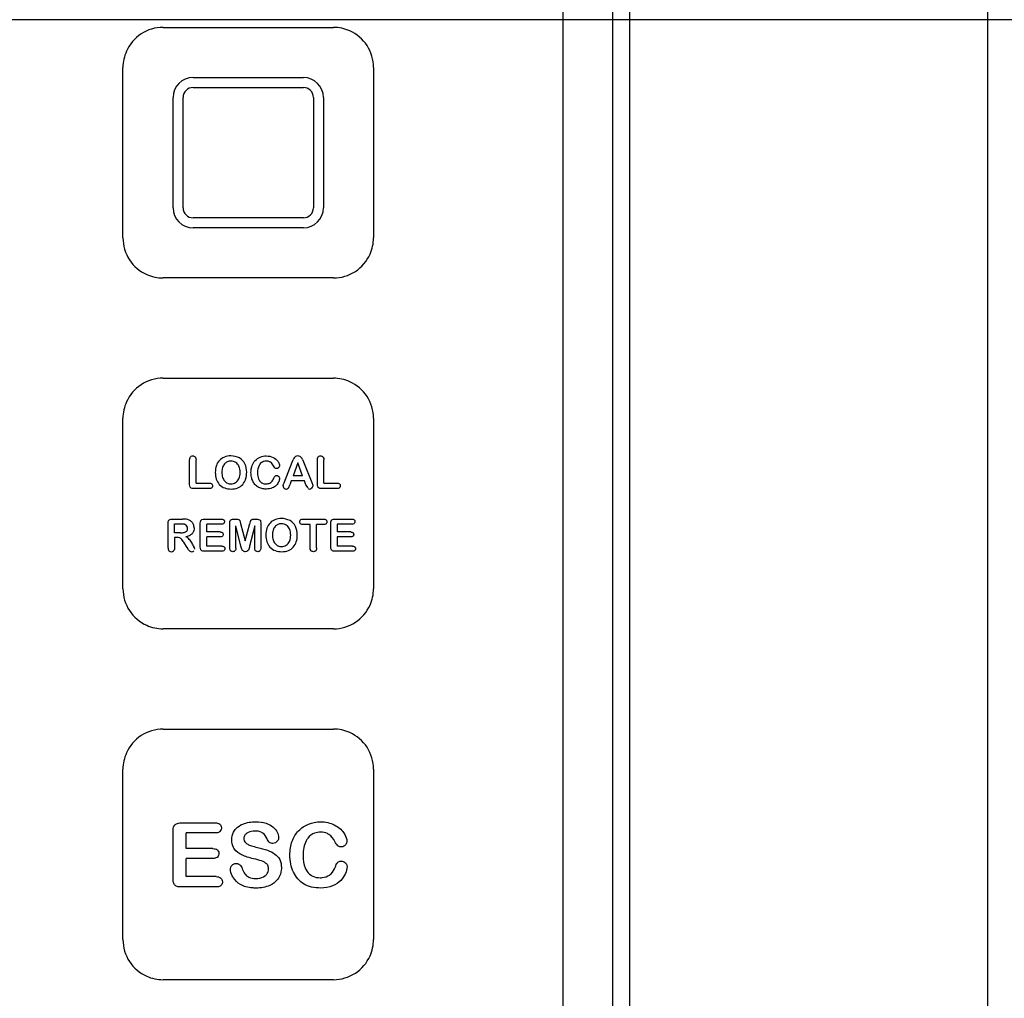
# Model space of a CAD drawing. Header units: millimetres. Extents: x 181 to 429, y 60 to 776.
# Tile 6 of 8: x 331 to 370, y 610 to 649. Entities that reach past the tile are written whole.
import ezdxf

# ---------------------------------------------------------------- set-up
doc = ezdxf.new("R2010")
doc.units = ezdxf.units.MM
doc.header["$LTSCALE"] = 54.827165
doc.layers.get('0').update_dxf_attribs({"linetype": 'CONTINUOUS'})

msp = doc.modelspace()

# ---------------------------------------------------------------- linework, layer by layer
at = {"color": 7, "linetype": 'Continuous'}
for p, q in [((369.326, 709.722), (369.326, 589.099)), ((354.382, 594.032), (354.382, 706.617)), ((355.05, 594.028), (355.05, 706.48)), ((352.379, 706.108), (352.379, 594.382)), ((425.481, 649.232), (184.677, 649.232)), ((336.429, 648.926), (343.229, 648.926)), ((334.829, 640.526), (334.829, 647.326)), ((344.83, 647.326), (344.83, 640.526)), ((337.629, 646.926), (342.029, 646.926)), ((337.629, 646.526), (342.029, 646.526)), ((336.829, 641.726), (336.829, 646.126)), ((337.229, 641.726), (337.229, 646.126)), ((342.429, 646.126), (342.429, 641.726)), ((342.829, 646.126), (342.829, 641.726)), ((342.029, 641.326), (337.629, 641.326)), ((342.029, 640.926), (337.629, 640.926)), ((343.23, 638.925), (336.429, 638.925)), ((336.429, 634.926), (343.229, 634.926)), ((334.829, 626.526), (334.829, 633.326)), ((344.83, 633.326), (344.83, 626.526)), ((337.491, 630.684), (337.491, 631.669)), ((337.75, 630.738), (337.75, 631.669)), ((341.257, 630.752), (341.584, 631.582)), ((341.584, 631.582), (341.617, 631.668)), ((341.805, 631.553), (341.616, 631.025)), ((341.998, 631.025), (341.805, 631.553)), ((341.993, 631.683), (342.032, 631.584)), ((342.032, 631.584), (342.366, 630.759)), ((342.59, 630.684), (342.59, 631.669)), ((342.849, 630.738), (342.849, 631.669)), ((341.998, 631.025), (341.616, 631.025)), ((337.75, 630.738), (338.275, 630.738)), ((341.216, 630.643), (341.257, 630.752)), ((341.548, 630.831), (341.487, 630.667)), ((342.068, 630.831), (341.548, 630.831)), ((342.129, 630.67), (342.068, 630.831)), ((342.218, 630.553), (342.129, 630.67)), ((342.849, 630.738), (343.374, 630.738)), ((338.275, 630.526), (337.65, 630.526)), ((343.374, 630.526), (342.749, 630.526)), ((336.629, 628.162), (336.629, 629.145)), ((336.788, 629.304), (337.209, 629.304)), ((336.888, 628.758), (336.888, 629.109)), ((336.888, 629.109), (337.127, 629.109)), ((337.916, 628.184), (337.916, 629.145)), ((338.074, 629.304), (338.758, 629.304)), ((338.174, 628.79), (338.174, 629.104)), ((338.758, 629.104), (338.174, 629.104)), ((339.095, 628.15), (339.095, 629.162)), ((339.257, 629.304), (339.337, 629.304)), ((339.526, 629.133), (339.712, 628.433)), ((339.712, 628.433), (339.897, 629.133)), ((340.087, 629.304), (340.167, 629.304)), ((340.328, 629.162), (340.328, 628.15)), ((342.015, 629.304), (342.838, 629.304)), ((342.298, 629.09), (342.015, 629.09)), ((342.298, 628.162), (342.298, 629.09)), ((342.556, 628.162), (342.556, 629.09)), ((342.838, 629.09), (342.556, 629.09)), ((343.124, 628.184), (343.124, 629.145)), ((343.283, 629.304), (343.967, 629.304)), ((343.383, 629.104), (343.383, 628.79)), ((343.967, 629.104), (343.383, 629.104)), ((337.12, 628.758), (336.888, 628.758)), ((338.712, 628.79), (338.174, 628.79)), ((339.333, 628.15), (339.333, 629.033)), ((339.538, 628.218), (339.333, 629.033)), ((340.09, 629.033), (339.885, 628.218)), ((340.09, 628.15), (340.09, 629.033)), ((343.92, 628.79), (343.383, 628.79)), ((336.888, 628.572), (336.888, 628.162)), ((336.979, 628.572), (336.888, 628.572)), ((337.386, 628.169), (337.274, 628.355)), ((338.174, 628.231), (338.174, 628.595)), ((338.712, 628.595), (338.174, 628.595)), ((343.383, 628.595), (343.383, 628.231)), ((343.92, 628.595), (343.383, 628.595)), ((337.444, 628.076), (337.386, 628.169)), ((338.778, 628.026), (338.074, 628.026)), ((338.778, 628.231), (338.174, 628.231)), ((343.987, 628.026), (343.283, 628.026)), ((343.987, 628.231), (343.383, 628.231)), ((343.23, 624.925), (336.429, 624.925)), ((336.429, 620.926), (343.229, 620.926)), ((334.829, 612.526), (334.829, 619.326)), ((344.83, 619.326), (344.83, 612.526)), ((336.829, 614.943), (336.829, 616.865)), ((337.147, 617.182), (338.514, 617.182)), ((337.347, 616.155), (337.347, 616.783)), ((338.514, 616.783), (337.347, 616.783)), ((338.422, 616.155), (337.347, 616.155)), ((337.347, 615.037), (337.347, 615.764)), ((338.422, 615.764), (337.347, 615.764)), ((338.554, 615.037), (337.347, 615.037)), ((338.554, 614.626), (337.147, 614.626)), ((343.23, 610.925), (336.429, 610.925))]:
    msp.add_line(p, q, dxfattribs=at)
for centre, radius, start, end in [((337.629, 646.126), 0.8, 90, 180), ((342.029, 646.126), 0.8, 0, 90), ((337.629, 646.126), 0.4, 90, 180), ((342.029, 646.126), 0.4, 0, 90), ((337.629, 641.726), 0.8, 180, 270), ((337.629, 641.726), 0.4, 180, 270), ((342.029, 641.726), 0.8, 270, 360), ((342.029, 641.726), 0.4, 270, 360), ((339.127, 631.121), 0.705, 89.6316, 110.8849), ((339.156, 631.145), 0.68, 61.6965, 92.0391), ((341.799, 631.656), 0.169, 119.0196, 145.9531), ((341.801, 631.646), 0.179, 88.2083, 118.0246), ((341.813, 631.646), 0.179, 61.9754, 91.7917), ((341.811, 631.651), 0.176, 35.1028, 60.8529), ((339.354, 631.177), 0.839, 161.8132, 180.5834), ((339.104, 631.259), 0.575, 137.4532, 161.8252), ((339.068, 631.283), 0.532, 111.1227, 136.6945), ((339.202, 631.245), 0.414, 140.996, 163.4647), ((339.12, 631.303), 0.314, 113.8345, 139.8454), ((339.135, 631.265), 0.355, 89.7041, 113.5827), ((339.142, 631.26), 0.36, 58.4282, 90.7109), ((339.145, 631.281), 0.34, 22.469, 57.0827), ((338.903, 631.18), 0.602, 358.8351, 22.5396), ((339.222, 631.286), 0.525, 25.8664, 60.7708), ((338.984, 631.184), 0.784, 359.291, 25.0019), ((342.037, 631.509), 0.449, 147.3116, 159.2642), ((341.63, 631.531), 0.393, 22.6551, 34.2183), ((339.374, 631.159), 0.859, 179.4477, 197.5624), ((339.422, 631.178), 0.644, 163.4707, 180.8627), ((339.441, 631.158), 0.663, 179.1664, 196.3814), ((338.912, 631.15), 0.593, 336.3583, 1.7043), ((338.908, 631.158), 0.859, 342.3591, 1.112), ((339.117, 631.078), 0.589, 197.5378, 221.4264), ((339.065, 631.043), 0.527, 222.3226, 250.7747), ((339.196, 631.085), 0.407, 196.2163, 219.6976), ((339.13, 631.035), 0.324, 220.3199, 245.9403), ((339.137, 631.06), 0.351, 246.6262, 270.6196), ((339.143, 631.061), 0.351, 269.6685, 300.8418), ((339.141, 631.051), 0.344, 301.9922, 336.2752), ((339.217, 631.041), 0.527, 291.5185, 317.788), ((339.175, 631.074), 0.58, 318.1409, 342.246), ((341.329, 630.622), 0.11, 170.0032, 228.7191), ((340.947, 630.844), 0.568, 327.3436, 341.85), ((342.291, 630.626), 0.115, 312.0934, 358.3729), ((339.132, 631.219), 0.715, 250.3369, 270.9099), ((339.155, 631.217), 0.713, 269.1205, 290.9957), ((341.343, 630.627), 0.123, 225.3389, 270.0106), ((341.352, 630.601), 0.0978, 265.1116, 319.1637), ((342.273, 630.612), 0.108, 236.1792, 315.4164), ((337.22, 628.09), 1.214, 83.4414, 90.4912), ((337.244, 628.937), 0.164, 33.9571, 68.0681), ((337.313, 628.896), 0.402, 66.9981, 83.509), ((337.335, 628.956), 0.338, 44.58, 66.5082), ((337.355, 628.975), 0.311, 20.4576, 44.6341), ((337.298, 628.951), 0.372, 0.1489, 20.8612), ((341.123, 628.759), 0.575, 137.4532, 161.8252), ((341.087, 628.783), 0.532, 111.1227, 136.6945), ((341.146, 628.621), 0.705, 89.6316, 110.8849), ((341.139, 628.803), 0.314, 113.8345, 139.8453), ((341.155, 628.765), 0.355, 89.7041, 113.5828), ((341.175, 628.645), 0.68, 61.6965, 92.0391), ((341.161, 628.76), 0.36, 58.4282, 90.7109), ((341.164, 628.781), 0.34, 22.4691, 57.0826), ((341.241, 628.786), 0.525, 25.8664, 60.7708), ((337.132, 629.425), 0.667, 268.9625, 282.534), ((337.24, 628.953), 0.183, 281.7971, 317.2548), ((337.249, 628.927), 0.16, 321.7629, 3.0523), ((337.241, 628.937), 0.167, 359.4543, 33.271), ((341.373, 628.677), 0.839, 161.8131, 180.5834), ((341.393, 628.66), 0.859, 179.4477, 197.5624), ((341.441, 628.678), 0.644, 163.4707, 180.8626), ((341.46, 628.658), 0.663, 179.1665, 196.3814), ((341.221, 628.745), 0.414, 140.996, 163.4648), ((340.931, 628.65), 0.593, 336.3583, 1.7044), ((340.922, 628.68), 0.602, 358.8351, 22.5396), ((341.003, 628.684), 0.784, 359.291, 25.0019), ((340.927, 628.658), 0.859, 342.3591, 1.112), ((336.988, 628.264), 0.308, 69.9998, 91.6273), ((336.989, 628.325), 0.252, 39.8339, 65.5174), ((336.411, 627.845), 1.003, 29.6764, 39.7497), ((337.106, 628.178), 0.487, 40.4484, 60.575), ((336.655, 627.774), 1.093, 31.3099, 41.2297), ((336.66, 627.76), 1.096, 23.4826, 32.091), ((341.136, 628.578), 0.589, 197.5378, 221.4263), ((341.215, 628.585), 0.407, 196.2162, 219.6976), ((341.149, 628.535), 0.324, 220.32, 245.9402), ((341.162, 628.561), 0.351, 269.6685, 300.8417), ((341.16, 628.551), 0.344, 301.9921, 336.2753), ((341.194, 628.574), 0.58, 318.141, 342.2461), ((336.807, 628.149), 0.177, 175.922, 216.3048), ((336.754, 628.125), 0.121, 221.8457, 272.7667), ((336.763, 628.127), 0.123, 268.3363, 316.6977), ((337.604, 628.183), 0.193, 213.6464, 235.4196), ((337.564, 628.131), 0.127, 237.0442, 314.3458), ((337.389, 628.061), 0.307, 8.7934, 26.1374), ((341.084, 628.543), 0.527, 222.3226, 250.7747), ((341.151, 628.719), 0.715, 250.337, 270.9099), ((341.156, 628.56), 0.351, 246.6262, 270.6195), ((341.174, 628.717), 0.713, 269.1205, 290.9957), ((341.236, 628.541), 0.527, 291.5185, 317.7881)]:
    msp.add_arc(centre, radius, start, end, dxfattribs=at)
for points, knots in [([(336.429, 648.926), (336.122, 648.926), (335.506, 648.74), (334.946, 648.081), (334.83, 647.55), (334.829, 647.326)], [0, 0, 0, 0, 0.367338, 0.73269, 1, 1, 1, 1]), ([(344.83, 647.326), (344.829, 647.633), (344.644, 648.249), (343.984, 648.809), (343.454, 648.925), (343.229, 648.926)], [0, 0, 0, 0, 0.367338, 0.73269, 1, 1, 1, 1]), ([(334.829, 640.526), (334.829, 640.218), (335.015, 639.602), (335.675, 639.042), (336.205, 638.926), (336.429, 638.925)], [0, 0, 0, 0, 0.367338, 0.73269, 1, 1, 1, 1]), ([(343.23, 638.925), (343.538, 638.926), (344.153, 639.111), (344.713, 639.771), (344.829, 640.301), (344.83, 640.526)], [0, 0, 0, 0, 0.367373, 0.732709, 1, 1, 1, 1]), ([(336.429, 634.926), (336.122, 634.926), (335.506, 634.74), (334.946, 634.081), (334.83, 633.55), (334.829, 633.326)], [0, 0, 0, 0, 0.367338, 0.73269, 1, 1, 1, 1]), ([(344.83, 633.326), (344.829, 633.633), (344.644, 634.249), (343.984, 634.809), (343.454, 634.925), (343.229, 634.926)], [0, 0, 0, 0, 0.367338, 0.73269, 1, 1, 1, 1]), ([(337.526, 631.786), (337.535, 631.797), (337.562, 631.818), (337.597, 631.826), (337.619, 631.826)], [0, 0, 0, 0, 0.396344, 1, 1, 1, 1]), ([(337.619, 631.826), (337.634, 631.826), (337.67, 631.821), (337.699, 631.802), (337.714, 631.786)], [0, 0, 0, 0, 0.406667, 1, 1, 1, 1]), ([(342.625, 631.786), (342.634, 631.797), (342.661, 631.818), (342.696, 631.826), (342.718, 631.826)], [0, 0, 0, 0, 0.396344, 1, 1, 1, 1]), ([(342.718, 631.826), (342.733, 631.826), (342.768, 631.821), (342.798, 631.802), (342.812, 631.786)], [0, 0, 0, 0, 0.406667, 1, 1, 1, 1]), ([(337.491, 631.669), (337.491, 631.688), (337.495, 631.733), (337.512, 631.77), (337.526, 631.786)], [0, 0, 0, 0, 0.427106, 1, 1, 1, 1]), ([(337.714, 631.786), (337.718, 631.781), (337.742, 631.75), (337.75, 631.706), (337.75, 631.669)], [0, 0, 0, 0, 0.187772, 1, 1, 1, 1]), ([(340.295, 631.498), (340.283, 631.482), (340.222, 631.388), (340.201, 631.262), (340.201, 631.154)], [0, 0, 0, 0, 0.186788, 1, 1, 1, 1]), ([(340.55, 631.62), (340.509, 631.62), (340.411, 631.605), (340.332, 631.545), (340.295, 631.498)], [0, 0, 0, 0, 0.405315, 1, 1, 1, 1]), ([(340.718, 631.573), (340.709, 631.579), (340.66, 631.608), (340.6, 631.62), (340.55, 631.62)], [0, 0, 0, 0, 0.194444, 1, 1, 1, 1]), ([(341.01, 631.61), (341.018, 631.598), (341.054, 631.543), (341.075, 631.483), (341.075, 631.438)], [0, 0, 0, 0, 0.216118, 1, 1, 1, 1]), ([(341.075, 631.438), (341.075, 631.433), (341.073, 631.404), (341.059, 631.377), (341.043, 631.36)], [0, 0, 0, 0, 0.201725, 1, 1, 1, 1]), ([(342.59, 631.669), (342.59, 631.688), (342.594, 631.733), (342.61, 631.77), (342.625, 631.786)], [0, 0, 0, 0, 0.427106, 1, 1, 1, 1]), ([(342.812, 631.786), (342.817, 631.781), (342.841, 631.75), (342.849, 631.706), (342.849, 631.669)], [0, 0, 0, 0, 0.187772, 1, 1, 1, 1]), ([(340.887, 631.01), (340.893, 631.018), (340.915, 631.036), (340.946, 631.042), (340.966, 631.042)], [0, 0, 0, 0, 0.380991, 1, 1, 1, 1]), ([(340.967, 631.326), (340.955, 631.326), (340.926, 631.329), (340.903, 631.34), (340.892, 631.349)], [0, 0, 0, 0, 0.425504, 1, 1, 1, 1]), ([(340.966, 631.042), (340.972, 631.042), (341.001, 631.04), (341.027, 631.025), (341.045, 631.009)], [0, 0, 0, 0, 0.202977, 1, 1, 1, 1]), ([(341.043, 631.36), (341.035, 631.351), (341.013, 631.333), (340.985, 631.326), (340.967, 631.326)], [0, 0, 0, 0, 0.404739, 1, 1, 1, 1]), ([(341.045, 631.009), (341.053, 631.001), (341.071, 630.977), (341.078, 630.947), (341.078, 630.929)], [0, 0, 0, 0, 0.400578, 1, 1, 1, 1]), ([(337.528, 630.563), (337.523, 630.568), (337.499, 630.598), (337.491, 630.645), (337.491, 630.684)], [0, 0, 0, 0, 0.183871, 1, 1, 1, 1]), ([(338.275, 630.738), (338.291, 630.738), (338.327, 630.735), (338.357, 630.72), (338.371, 630.708)], [0, 0, 0, 0, 0.422496, 1, 1, 1, 1]), ([(338.371, 630.708), (338.38, 630.7), (338.398, 630.677), (338.405, 630.649), (338.405, 630.631)], [0, 0, 0, 0, 0.403006, 1, 1, 1, 1]), ([(338.405, 630.631), (338.405, 630.619), (338.401, 630.59), (338.385, 630.566), (338.372, 630.555)], [0, 0, 0, 0, 0.407121, 1, 1, 1, 1]), ([(340.243, 630.906), (340.248, 630.893), (340.277, 630.833), (340.32, 630.784), (340.361, 630.758)], [0, 0, 0, 0, 0.209535, 1, 1, 1, 1]), ([(340.361, 630.758), (340.371, 630.751), (340.425, 630.721), (340.488, 630.71), (340.541, 630.71)], [0, 0, 0, 0, 0.196524, 1, 1, 1, 1]), ([(340.541, 630.71), (340.556, 630.71), (340.624, 630.713), (340.688, 630.735), (340.729, 630.764)], [0, 0, 0, 0, 0.209102, 1, 1, 1, 1]), ([(340.729, 630.764), (340.74, 630.772), (340.79, 630.813), (340.826, 630.874), (340.845, 630.928)], [0, 0, 0, 0, 0.194393, 1, 1, 1, 1]), ([(342.366, 630.759), (342.375, 630.736), (342.394, 630.686), (342.405, 630.641), (342.405, 630.622)], [0, 0, 0, 0, 0.451589, 1, 1, 1, 1]), ([(342.626, 630.563), (342.622, 630.568), (342.598, 630.598), (342.59, 630.645), (342.59, 630.684)], [0, 0, 0, 0, 0.183871, 1, 1, 1, 1]), ([(343.374, 630.738), (343.39, 630.738), (343.426, 630.735), (343.456, 630.72), (343.47, 630.708)], [0, 0, 0, 0, 0.422495, 1, 1, 1, 1]), ([(343.47, 630.708), (343.478, 630.7), (343.497, 630.677), (343.504, 630.649), (343.504, 630.631)], [0, 0, 0, 0, 0.403006, 1, 1, 1, 1]), ([(343.504, 630.631), (343.504, 630.619), (343.5, 630.59), (343.483, 630.566), (343.47, 630.555)], [0, 0, 0, 0, 0.407121, 1, 1, 1, 1]), ([(337.65, 630.526), (337.629, 630.526), (337.581, 630.529), (337.543, 630.547), (337.528, 630.563)], [0, 0, 0, 0, 0.432574, 1, 1, 1, 1]), ([(338.372, 630.555), (338.367, 630.551), (338.341, 630.532), (338.305, 630.526), (338.275, 630.526)], [0, 0, 0, 0, 0.188922, 1, 1, 1, 1]), ([(342.749, 630.526), (342.728, 630.526), (342.68, 630.529), (342.642, 630.547), (342.626, 630.563)], [0, 0, 0, 0, 0.432574, 1, 1, 1, 1]), ([(343.47, 630.555), (343.466, 630.551), (343.44, 630.532), (343.404, 630.526), (343.374, 630.526)], [0, 0, 0, 0, 0.188923, 1, 1, 1, 1]), ([(336.629, 629.145), (336.629, 629.166), (336.633, 629.213), (336.651, 629.251), (336.667, 629.266)], [0, 0, 0, 0, 0.43075, 1, 1, 1, 1]), ([(336.667, 629.266), (336.677, 629.276), (336.711, 629.298), (336.758, 629.304), (336.788, 629.304)], [0, 0, 0, 0, 0.371905, 1, 1, 1, 1]), ([(337.306, 629.09), (337.3, 629.092), (337.256, 629.106), (337.186, 629.109), (337.127, 629.109)], [0, 0, 0, 0, 0.1667, 1, 1, 1, 1]), ([(337.932, 629.236), (337.934, 629.241), (337.946, 629.262), (337.965, 629.279), (337.984, 629.287)], [0, 0, 0, 0, 0.202839, 1, 1, 1, 1]), ([(338.758, 629.304), (338.773, 629.304), (338.808, 629.301), (338.837, 629.287), (338.849, 629.276)], [0, 0, 0, 0, 0.427675, 1, 1, 1, 1]), ([(338.849, 629.131), (338.845, 629.127), (338.821, 629.11), (338.787, 629.104), (338.758, 629.104)], [0, 0, 0, 0, 0.186438, 1, 1, 1, 1]), ([(338.849, 629.276), (338.857, 629.269), (338.874, 629.248), (338.88, 629.221), (338.88, 629.204)], [0, 0, 0, 0, 0.396791, 1, 1, 1, 1]), ([(338.88, 629.204), (338.88, 629.193), (338.876, 629.165), (338.861, 629.142), (338.849, 629.131)], [0, 0, 0, 0, 0.40952, 1, 1, 1, 1]), ([(339.095, 629.162), (339.095, 629.191), (339.102, 629.237), (339.127, 629.267), (339.139, 629.274)], [0, 0, 0, 0, 0.62753, 1, 1, 1, 1]), ([(339.139, 629.274), (339.145, 629.278), (339.178, 629.297), (339.22, 629.304), (339.257, 629.304)], [0, 0, 0, 0, 0.18755, 1, 1, 1, 1]), ([(339.337, 629.304), (339.346, 629.304), (339.385, 629.303), (339.429, 629.298), (339.458, 629.283), (339.466, 629.274), (339.468, 629.268)], [0, 0, 0, 0, 0.151726, 0.660293, 0.792675, 1, 1, 1, 1]), ([(339.469, 629.273), (339.472, 629.271), (339.479, 629.264), (339.499, 629.23), (339.514, 629.175), (339.526, 629.133)], [0, 0, 0, 0, 0.144932, 0.353464, 1, 1, 1, 1]), ([(339.897, 629.133), (339.9, 629.143), (339.911, 629.184), (339.927, 629.235), (339.944, 629.265), (339.952, 629.271), (339.955, 629.273)], [0, 0, 0, 0, 0.145875, 0.636792, 0.845195, 1, 1, 1, 1]), ([(339.955, 629.268), (339.957, 629.274), (339.964, 629.282), (339.98, 629.291), (340.014, 629.301), (340.053, 629.304), (340.087, 629.304)], [0, 0, 0, 0, 0.204517, 0.34024, 0.455142, 1, 1, 1, 1]), ([(340.167, 629.304), (340.176, 629.304), (340.22, 629.302), (340.26, 629.29), (340.284, 629.274)], [0, 0, 0, 0, 0.21546, 1, 1, 1, 1]), ([(340.284, 629.274), (340.296, 629.266), (340.321, 629.237), (340.328, 629.191), (340.328, 629.162)], [0, 0, 0, 0, 0.371617, 1, 1, 1, 1]), ([(341.884, 629.196), (341.884, 629.209), (341.888, 629.239), (341.904, 629.264), (341.918, 629.275)], [0, 0, 0, 0, 0.410206, 1, 1, 1, 1]), ([(341.916, 629.119), (341.908, 629.126), (341.89, 629.149), (341.884, 629.178), (341.884, 629.196)], [0, 0, 0, 0, 0.394974, 1, 1, 1, 1]), ([(342.015, 629.09), (341.998, 629.09), (341.961, 629.093), (341.93, 629.107), (341.916, 629.119)], [0, 0, 0, 0, 0.429942, 1, 1, 1, 1]), ([(341.918, 629.275), (341.922, 629.279), (341.948, 629.297), (341.984, 629.304), (342.015, 629.304)], [0, 0, 0, 0, 0.188264, 1, 1, 1, 1]), ([(342.838, 629.304), (342.855, 629.304), (342.893, 629.3), (342.924, 629.286), (342.937, 629.274)], [0, 0, 0, 0, 0.428334, 1, 1, 1, 1]), ([(342.937, 629.119), (342.933, 629.115), (342.907, 629.097), (342.87, 629.09), (342.838, 629.09)], [0, 0, 0, 0, 0.18733, 1, 1, 1, 1]), ([(342.937, 629.274), (342.946, 629.266), (342.964, 629.244), (342.971, 629.215), (342.971, 629.196)], [0, 0, 0, 0, 0.39823, 1, 1, 1, 1]), ([(342.971, 629.196), (342.971, 629.184), (342.967, 629.155), (342.95, 629.13), (342.937, 629.119)], [0, 0, 0, 0, 0.408971, 1, 1, 1, 1]), ([(343.14, 629.236), (343.143, 629.241), (343.155, 629.262), (343.174, 629.279), (343.192, 629.287)], [0, 0, 0, 0, 0.20284, 1, 1, 1, 1]), ([(343.967, 629.304), (343.982, 629.304), (344.017, 629.301), (344.046, 629.287), (344.058, 629.276)], [0, 0, 0, 0, 0.427676, 1, 1, 1, 1]), ([(344.058, 629.131), (344.054, 629.127), (344.03, 629.11), (343.996, 629.104), (343.967, 629.104)], [0, 0, 0, 0, 0.186438, 1, 1, 1, 1]), ([(344.058, 629.276), (344.066, 629.269), (344.083, 629.248), (344.089, 629.221), (344.089, 629.204)], [0, 0, 0, 0, 0.396792, 1, 1, 1, 1]), ([(344.089, 629.204), (344.089, 629.193), (344.085, 629.165), (344.07, 629.142), (344.058, 629.131)], [0, 0, 0, 0, 0.409519, 1, 1, 1, 1]), ([(337.59, 628.724), (337.579, 628.712), (337.534, 628.672), (337.478, 628.643), (337.432, 628.627)], [0, 0, 0, 0, 0.27004, 1, 1, 1, 1]), ([(337.671, 628.952), (337.671, 628.916), (337.661, 628.83), (337.622, 628.758), (337.59, 628.724)], [0, 0, 0, 0, 0.414906, 1, 1, 1, 1]), ([(338.712, 628.79), (338.726, 628.79), (338.76, 628.787), (338.788, 628.774), (338.8, 628.763)], [0, 0, 0, 0, 0.427403, 1, 1, 1, 1]), ([(338.8, 628.763), (338.807, 628.756), (338.823, 628.736), (338.829, 628.71), (338.829, 628.693)], [0, 0, 0, 0, 0.395507, 1, 1, 1, 1]), ([(338.829, 628.693), (338.829, 628.682), (338.826, 628.655), (338.812, 628.633), (338.801, 628.622)], [0, 0, 0, 0, 0.409406, 1, 1, 1, 1]), ([(343.92, 628.79), (343.935, 628.79), (343.969, 628.787), (343.996, 628.774), (344.008, 628.763)], [0, 0, 0, 0, 0.427403, 1, 1, 1, 1]), ([(344.008, 628.763), (344.016, 628.756), (344.032, 628.736), (344.038, 628.71), (344.038, 628.693)], [0, 0, 0, 0, 0.395508, 1, 1, 1, 1]), ([(344.038, 628.693), (344.038, 628.682), (344.035, 628.655), (344.021, 628.633), (344.009, 628.622)], [0, 0, 0, 0, 0.409406, 1, 1, 1, 1]), ([(338.801, 628.622), (338.797, 628.618), (338.774, 628.601), (338.74, 628.595), (338.712, 628.595)], [0, 0, 0, 0, 0.186484, 1, 1, 1, 1]), ([(344.009, 628.622), (344.005, 628.618), (343.982, 628.601), (343.949, 628.595), (343.92, 628.595)], [0, 0, 0, 0, 0.186484, 1, 1, 1, 1]), ([(336.888, 628.162), (336.888, 628.141), (336.885, 628.096), (336.867, 628.058), (336.852, 628.042)], [0, 0, 0, 0, 0.430019, 1, 1, 1, 1]), ([(337.952, 628.063), (337.947, 628.068), (337.923, 628.098), (337.916, 628.145), (337.916, 628.184)], [0, 0, 0, 0, 0.183871, 1, 1, 1, 1]), ([(338.074, 628.026), (338.053, 628.026), (338.006, 628.029), (337.967, 628.047), (337.952, 628.063)], [0, 0, 0, 0, 0.432574, 1, 1, 1, 1]), ([(338.778, 628.231), (338.793, 628.231), (338.828, 628.228), (338.857, 628.214), (338.869, 628.203)], [0, 0, 0, 0, 0.423838, 1, 1, 1, 1]), ([(338.869, 628.053), (338.865, 628.05), (338.841, 628.031), (338.807, 628.026), (338.778, 628.026)], [0, 0, 0, 0, 0.188995, 1, 1, 1, 1]), ([(338.869, 628.203), (338.878, 628.195), (338.895, 628.173), (338.901, 628.145), (338.901, 628.128)], [0, 0, 0, 0, 0.395933, 1, 1, 1, 1]), ([(338.901, 628.128), (338.901, 628.116), (338.897, 628.088), (338.882, 628.065), (338.869, 628.053)], [0, 0, 0, 0, 0.406949, 1, 1, 1, 1]), ([(339.128, 628.039), (339.124, 628.044), (339.102, 628.073), (339.095, 628.115), (339.095, 628.15)], [0, 0, 0, 0, 0.18705, 1, 1, 1, 1]), ([(339.214, 628.004), (339.2, 628.004), (339.168, 628.008), (339.141, 628.026), (339.128, 628.039)], [0, 0, 0, 0, 0.407278, 1, 1, 1, 1]), ([(339.3, 628.04), (339.292, 628.031), (339.267, 628.011), (339.234, 628.004), (339.214, 628.004)], [0, 0, 0, 0, 0.396396, 1, 1, 1, 1]), ([(339.333, 628.15), (339.333, 628.132), (339.33, 628.09), (339.314, 628.055), (339.3, 628.04)], [0, 0, 0, 0, 0.426908, 1, 1, 1, 1]), ([(339.606, 628.044), (339.598, 628.053), (339.578, 628.083), (339.565, 628.117), (339.558, 628.141)], [0, 0, 0, 0, 0.32733, 1, 1, 1, 1]), ([(339.712, 628.004), (339.706, 628.004), (339.678, 628.005), (339.64, 628.017), (339.616, 628.037), (339.608, 628.046), (339.608, 628.046)], [0, 0, 0, 0, 0.14399, 0.682928, 0.99001, 1, 1, 1, 1]), ([(339.806, 628.034), (339.801, 628.03), (339.776, 628.011), (339.741, 628.004), (339.712, 628.004)], [0, 0, 0, 0, 0.191527, 1, 1, 1, 1]), ([(339.885, 628.218), (339.883, 628.208), (339.871, 628.164), (339.86, 628.124), (339.852, 628.101)], [0, 0, 0, 0, 0.229939, 1, 1, 1, 1]), ([(340.123, 628.04), (340.118, 628.045), (340.097, 628.074), (340.09, 628.115), (340.09, 628.15)], [0, 0, 0, 0, 0.187583, 1, 1, 1, 1]), ([(340.208, 628.004), (340.194, 628.004), (340.162, 628.008), (340.136, 628.026), (340.123, 628.04)], [0, 0, 0, 0, 0.406329, 1, 1, 1, 1]), ([(340.295, 628.04), (340.286, 628.031), (340.261, 628.011), (340.229, 628.004), (340.208, 628.004)], [0, 0, 0, 0, 0.394984, 1, 1, 1, 1]), ([(340.328, 628.15), (340.328, 628.132), (340.324, 628.09), (340.308, 628.055), (340.295, 628.04)], [0, 0, 0, 0, 0.426908, 1, 1, 1, 1]), ([(342.333, 628.043), (342.329, 628.048), (342.305, 628.079), (342.298, 628.124), (342.298, 628.162)], [0, 0, 0, 0, 0.1872, 1, 1, 1, 1]), ([(342.428, 628.004), (342.413, 628.004), (342.377, 628.009), (342.348, 628.028), (342.333, 628.043)], [0, 0, 0, 0, 0.406667, 1, 1, 1, 1]), ([(342.52, 628.043), (342.51, 628.032), (342.483, 628.011), (342.449, 628.004), (342.428, 628.004)], [0, 0, 0, 0, 0.397996, 1, 1, 1, 1]), ([(342.556, 628.162), (342.556, 628.141), (342.552, 628.096), (342.534, 628.058), (342.52, 628.043)], [0, 0, 0, 0, 0.42922, 1, 1, 1, 1]), ([(343.161, 628.063), (343.156, 628.068), (343.132, 628.098), (343.124, 628.145), (343.124, 628.184)], [0, 0, 0, 0, 0.183871, 1, 1, 1, 1]), ([(343.283, 628.026), (343.262, 628.026), (343.215, 628.029), (343.176, 628.047), (343.161, 628.063)], [0, 0, 0, 0, 0.432575, 1, 1, 1, 1]), ([(343.987, 628.231), (344.002, 628.231), (344.036, 628.228), (344.065, 628.214), (344.078, 628.203)], [0, 0, 0, 0, 0.423838, 1, 1, 1, 1]), ([(344.078, 628.053), (344.074, 628.05), (344.05, 628.031), (344.016, 628.026), (343.987, 628.026)], [0, 0, 0, 0, 0.188995, 1, 1, 1, 1]), ([(344.078, 628.203), (344.086, 628.195), (344.104, 628.173), (344.109, 628.145), (344.109, 628.128)], [0, 0, 0, 0, 0.395933, 1, 1, 1, 1]), ([(344.109, 628.128), (344.109, 628.116), (344.106, 628.088), (344.09, 628.065), (344.078, 628.053)], [0, 0, 0, 0, 0.406949, 1, 1, 1, 1]), ([(334.829, 626.526), (334.829, 626.218), (335.015, 625.602), (335.675, 625.042), (336.205, 624.926), (336.429, 624.925)], [0, 0, 0, 0, 0.367338, 0.73269, 1, 1, 1, 1]), ([(343.23, 624.925), (343.538, 624.926), (344.153, 625.111), (344.713, 625.771), (344.829, 626.301), (344.83, 626.526)], [0, 0, 0, 0, 0.367373, 0.732709, 1, 1, 1, 1]), ([(336.429, 620.926), (336.122, 620.926), (335.506, 620.74), (334.946, 620.081), (334.83, 619.55), (334.829, 619.326)], [0, 0, 0, 0, 0.367338, 0.73269, 1, 1, 1, 1]), ([(344.83, 619.326), (344.829, 619.633), (344.644, 620.249), (343.984, 620.809), (343.454, 620.925), (343.229, 620.926)], [0, 0, 0, 0, 0.367338, 0.73269, 1, 1, 1, 1]), ([(336.862, 617.046), (336.866, 617.056), (336.89, 617.099), (336.929, 617.133), (336.965, 617.149)], [0, 0, 0, 0, 0.202839, 1, 1, 1, 1]), ([(338.514, 617.182), (338.545, 617.182), (338.615, 617.176), (338.672, 617.149), (338.697, 617.126)], [0, 0, 0, 0, 0.427675, 1, 1, 1, 1]), ([(338.697, 617.126), (338.713, 617.112), (338.746, 617.07), (338.758, 617.017), (338.758, 616.983)], [0, 0, 0, 0, 0.396791, 1, 1, 1, 1]), ([(338.758, 616.983), (338.758, 616.96), (338.751, 616.904), (338.721, 616.858), (338.697, 616.837)], [0, 0, 0, 0, 0.40952, 1, 1, 1, 1]), ([(339.171, 616.511), (339.171, 616.538), (339.179, 616.673), (339.226, 616.798), (339.287, 616.885)], [0, 0, 0, 0, 0.203015, 1, 1, 1, 1]), ([(339.287, 616.885), (339.302, 616.907), (339.388, 617.014), (339.508, 617.092), (339.619, 617.137)], [0, 0, 0, 0, 0.194218, 1, 1, 1, 1]), ([(338.697, 616.837), (338.689, 616.829), (338.641, 616.794), (338.573, 616.783), (338.514, 616.783)], [0, 0, 0, 0, 0.186438, 1, 1, 1, 1]), ([(339.28, 616.139), (339.265, 616.159), (339.197, 616.267), (339.171, 616.398), (339.171, 616.511)], [0, 0, 0, 0, 0.194045, 1, 1, 1, 1]), ([(339.773, 616.769), (339.742, 616.746), (339.677, 616.686), (339.651, 616.606), (339.651, 616.558)], [0, 0, 0, 0, 0.417103, 1, 1, 1, 1]), ([(339.651, 616.558), (339.651, 616.547), (339.653, 616.499), (339.67, 616.454), (339.692, 616.425)], [0, 0, 0, 0, 0.208231, 1, 1, 1, 1]), ([(340.097, 616.858), (340.071, 616.858), (339.95, 616.852), (339.841, 616.818), (339.773, 616.769)], [0, 0, 0, 0, 0.21335, 1, 1, 1, 1]), ([(340.411, 616.775), (340.398, 616.786), (340.316, 616.84), (340.199, 616.858), (340.097, 616.858)], [0, 0, 0, 0, 0.181501, 1, 1, 1, 1]), ([(341.042, 616.601), (341.042, 616.589), (341.038, 616.528), (341.01, 616.471), (340.976, 616.434)], [0, 0, 0, 0, 0.201324, 1, 1, 1, 1]), ([(342.206, 616.571), (342.181, 616.539), (342.059, 616.35), (342.017, 616.099), (342.017, 615.883)], [0, 0, 0, 0, 0.186789, 1, 1, 1, 1]), ([(342.715, 616.814), (342.633, 616.814), (342.435, 616.783), (342.279, 616.665), (342.206, 616.571)], [0, 0, 0, 0, 0.403693, 1, 1, 1, 1]), ([(343.051, 616.72), (343.033, 616.732), (342.935, 616.791), (342.816, 616.814), (342.715, 616.814)], [0, 0, 0, 0, 0.193692, 1, 1, 1, 1]), ([(343.635, 616.794), (343.652, 616.771), (343.724, 616.659), (343.765, 616.542), (343.765, 616.451)], [0, 0, 0, 0, 0.215095, 1, 1, 1, 1]), ([(338.422, 616.155), (338.451, 616.155), (338.518, 616.149), (338.574, 616.122), (338.598, 616.101)], [0, 0, 0, 0, 0.427403, 1, 1, 1, 1]), ([(338.598, 616.101), (338.613, 616.087), (338.645, 616.047), (338.657, 615.994), (338.657, 615.961)], [0, 0, 0, 0, 0.395508, 1, 1, 1, 1]), ([(340.814, 616.361), (340.792, 616.361), (340.74, 616.365), (340.697, 616.386), (340.678, 616.404)], [0, 0, 0, 0, 0.422502, 1, 1, 1, 1]), ([(340.976, 616.434), (340.959, 616.415), (340.912, 616.375), (340.851, 616.361), (340.814, 616.361)], [0, 0, 0, 0, 0.403155, 1, 1, 1, 1]), ([(343.55, 616.226), (343.525, 616.226), (343.468, 616.231), (343.421, 616.254), (343.4, 616.273)], [0, 0, 0, 0, 0.425504, 1, 1, 1, 1]), ([(343.702, 616.294), (343.686, 616.277), (343.641, 616.24), (343.585, 616.226), (343.55, 616.226)], [0, 0, 0, 0, 0.404739, 1, 1, 1, 1]), ([(343.765, 616.451), (343.765, 616.44), (343.761, 616.382), (343.734, 616.329), (343.702, 616.294)], [0, 0, 0, 0, 0.201725, 1, 1, 1, 1]), ([(338.599, 615.818), (338.592, 615.811), (338.546, 615.776), (338.479, 615.764), (338.422, 615.764)], [0, 0, 0, 0, 0.186483, 1, 1, 1, 1]), ([(338.657, 615.961), (338.657, 615.938), (338.65, 615.885), (338.622, 615.84), (338.599, 615.818)], [0, 0, 0, 0, 0.409406, 1, 1, 1, 1]), ([(339.123, 615.334), (339.123, 615.358), (339.13, 615.417), (339.162, 615.468), (339.187, 615.494)], [0, 0, 0, 0, 0.402016, 1, 1, 1, 1]), ([(339.231, 614.999), (339.216, 615.021), (339.154, 615.13), (339.123, 615.244), (339.123, 615.334)], [0, 0, 0, 0, 0.210917, 1, 1, 1, 1]), ([(339.187, 615.494), (339.204, 615.512), (339.253, 615.549), (339.316, 615.562), (339.354, 615.562)], [0, 0, 0, 0, 0.396908, 1, 1, 1, 1]), ([(339.354, 615.562), (339.365, 615.562), (339.416, 615.559), (339.462, 615.537), (339.492, 615.51)], [0, 0, 0, 0, 0.205405, 1, 1, 1, 1]), ([(340.498, 615.068), (340.535, 615.096), (340.613, 615.172), (340.643, 615.274), (340.643, 615.337)], [0, 0, 0, 0, 0.409764, 1, 1, 1, 1]), ([(340.643, 615.337), (340.643, 615.369), (340.634, 615.446), (340.596, 615.512), (340.565, 615.543)], [0, 0, 0, 0, 0.409832, 1, 1, 1, 1]), ([(341.154, 615.393), (341.154, 615.362), (341.146, 615.213), (341.098, 615.073), (341.034, 614.976)], [0, 0, 0, 0, 0.203707, 1, 1, 1, 1]), ([(342.101, 615.386), (342.112, 615.36), (342.17, 615.239), (342.254, 615.143), (342.337, 615.09)], [0, 0, 0, 0, 0.208619, 1, 1, 1, 1]), ([(343.074, 615.103), (343.095, 615.118), (343.196, 615.201), (343.267, 615.321), (343.306, 615.43)], [0, 0, 0, 0, 0.193598, 1, 1, 1, 1]), ([(343.389, 615.594), (343.402, 615.61), (343.445, 615.646), (343.506, 615.658), (343.547, 615.658)], [0, 0, 0, 0, 0.380991, 1, 1, 1, 1]), ([(343.547, 615.658), (343.559, 615.658), (343.617, 615.654), (343.67, 615.625), (343.704, 615.592)], [0, 0, 0, 0, 0.202976, 1, 1, 1, 1]), ([(343.704, 615.592), (343.722, 615.576), (343.758, 615.528), (343.772, 615.469), (343.772, 615.433)], [0, 0, 0, 0, 0.400578, 1, 1, 1, 1]), ([(336.902, 614.7), (336.893, 614.71), (336.845, 614.772), (336.829, 614.864), (336.829, 614.943)], [0, 0, 0, 0, 0.182858, 1, 1, 1, 1]), ([(338.554, 615.037), (338.585, 615.037), (338.654, 615.031), (338.712, 615.003), (338.737, 614.98)], [0, 0, 0, 0, 0.423838, 1, 1, 1, 1]), ([(338.737, 614.98), (338.754, 614.965), (338.788, 614.921), (338.8, 614.865), (338.8, 614.83)], [0, 0, 0, 0, 0.395933, 1, 1, 1, 1]), ([(340.125, 614.962), (340.155, 614.962), (340.295, 614.968), (340.419, 615.01), (340.498, 615.068)], [0, 0, 0, 0, 0.21219, 1, 1, 1, 1]), ([(341.034, 614.976), (341.018, 614.951), (340.929, 614.83), (340.802, 614.74), (340.685, 614.687)], [0, 0, 0, 0, 0.195954, 1, 1, 1, 1]), ([(342.337, 615.09), (342.358, 615.077), (342.466, 615.017), (342.592, 614.993), (342.697, 614.993)], [0, 0, 0, 0, 0.195843, 1, 1, 1, 1]), ([(342.697, 614.993), (342.727, 614.993), (342.865, 615), (342.99, 615.044), (343.074, 615.103)], [0, 0, 0, 0, 0.208154, 1, 1, 1, 1]), ([(337.147, 614.626), (337.104, 614.626), (337.01, 614.633), (336.933, 614.669), (336.902, 614.7)], [0, 0, 0, 0, 0.432574, 1, 1, 1, 1]), ([(338.737, 614.681), (338.729, 614.674), (338.68, 614.637), (338.612, 614.626), (338.554, 614.626)], [0, 0, 0, 0, 0.188995, 1, 1, 1, 1]), ([(338.8, 614.83), (338.8, 614.806), (338.792, 614.75), (338.762, 614.704), (338.737, 614.681)], [0, 0, 0, 0, 0.406949, 1, 1, 1, 1]), ([(340.139, 614.582), (340.09, 614.582), (339.86, 614.59), (339.652, 614.645), (339.515, 614.725)], [0, 0, 0, 0, 0.213027, 1, 1, 1, 1]), ([(334.829, 612.526), (334.829, 612.218), (335.015, 611.602), (335.675, 611.042), (336.205, 610.926), (336.429, 610.925)], [0, 0, 0, 0, 0.367338, 0.73269, 1, 1, 1, 1]), ([(343.23, 610.925), (343.538, 610.926), (344.153, 611.111), (344.713, 611.771), (344.829, 612.301), (344.83, 612.526)], [0, 0, 0, 0, 0.367373, 0.732709, 1, 1, 1, 1])]:
    msp.add_open_spline(points, degree=3, knots=knots, dxfattribs=at)
for points in [[(340.308, 631.78), (340.384, 631.81), (340.465, 631.826), (340.548, 631.826)], [(340.548, 631.826), (340.647, 631.826), (340.741, 631.806), (340.824, 631.763)], [(339.958, 631.352), (339.965, 631.382), (339.973, 631.411), (339.983, 631.439)], [(339.983, 631.439), (340.012, 631.518), (340.056, 631.589), (340.112, 631.648)], [(340.112, 631.648), (340.168, 631.705), (340.234, 631.75), (340.308, 631.78)], [(340.837, 631.43), (340.806, 631.489), (340.766, 631.54), (340.718, 631.573)], [(340.824, 631.763), (340.9, 631.724), (340.965, 631.674), (341.01, 631.61)], [(340.892, 631.349), (340.873, 631.368), (340.855, 631.398), (340.837, 631.43)], [(339.939, 631.163), (339.939, 631.228), (339.945, 631.292), (339.958, 631.352)], [(339.956, 630.983), (339.944, 631.041), (339.939, 631.101), (339.939, 631.163)], [(340.201, 631.154), (340.201, 631.063), (340.213, 630.977), (340.243, 630.906)], [(340.845, 630.928), (340.856, 630.959), (340.87, 630.987), (340.887, 631.01)], [(340.01, 630.824), (339.986, 630.874), (339.968, 630.928), (339.956, 630.983)], [(340.096, 630.689), (340.062, 630.73), (340.033, 630.775), (340.01, 630.824)], [(340.22, 630.582), (340.174, 630.61), (340.133, 630.646), (340.096, 630.689)], [(340.953, 630.657), (340.909, 630.611), (340.852, 630.573), (340.789, 630.547)], [(341.048, 630.797), (341.027, 630.748), (340.994, 630.7), (340.953, 630.657)], [(341.078, 630.929), (341.078, 630.886), (341.066, 630.841), (341.048, 630.797)], [(340.371, 630.523), (340.317, 630.535), (340.266, 630.555), (340.22, 630.582)], [(340.555, 630.504), (340.49, 630.504), (340.428, 630.51), (340.371, 630.523)], [(340.789, 630.547), (340.719, 630.517), (340.639, 630.504), (340.555, 630.504)], [(337.916, 629.145), (337.916, 629.178), (337.92, 629.21), (337.932, 629.236)], [(337.984, 629.287), (338.009, 629.299), (338.041, 629.304), (338.074, 629.304)], [(343.124, 629.145), (343.124, 629.178), (343.129, 629.21), (343.14, 629.236)], [(343.192, 629.287), (343.218, 629.299), (343.25, 629.304), (343.283, 629.304)], [(337.432, 628.627), (337.405, 628.617), (337.376, 628.609), (337.346, 628.603)], [(339.558, 628.141), (339.551, 628.166), (339.545, 628.192), (339.538, 628.218)], [(339.852, 628.101), (339.843, 628.076), (339.827, 628.053), (339.806, 628.034)], [(336.829, 616.865), (336.829, 616.931), (336.838, 616.995), (336.862, 617.046)], [(336.965, 617.149), (337.017, 617.172), (337.08, 617.182), (337.147, 617.182)], [(339.619, 617.137), (339.772, 617.199), (339.947, 617.226), (340.132, 617.226)], [(340.132, 617.226), (340.279, 617.226), (340.416, 617.207), (340.539, 617.166)], [(340.539, 617.166), (340.647, 617.13), (340.745, 617.078), (340.824, 617.011)], [(340.824, 617.011), (340.895, 616.95), (340.953, 616.882), (340.99, 616.809)], [(341.582, 616.453), (341.639, 616.611), (341.726, 616.753), (341.839, 616.87)], [(341.839, 616.87), (341.951, 616.984), (342.083, 617.074), (342.232, 617.134)], [(342.232, 617.134), (342.383, 617.195), (342.544, 617.226), (342.711, 617.226)], [(342.711, 617.226), (342.909, 617.226), (343.098, 617.186), (343.264, 617.101)], [(343.264, 617.101), (343.416, 617.023), (343.545, 616.922), (343.635, 616.794)], [(340.579, 616.551), (340.535, 616.64), (340.479, 616.719), (340.411, 616.775)], [(340.678, 616.404), (340.642, 616.438), (340.609, 616.492), (340.579, 616.551)], [(340.99, 616.809), (341.023, 616.741), (341.042, 616.67), (341.042, 616.601)], [(343.29, 616.435), (343.227, 616.553), (343.147, 616.653), (343.051, 616.72)], [(339.574, 615.904), (339.455, 615.959), (339.354, 616.038), (339.28, 616.139)], [(339.692, 616.425), (339.721, 616.386), (339.762, 616.354), (339.808, 616.329)], [(339.808, 616.329), (339.856, 616.302), (339.905, 616.281), (339.956, 616.265)], [(339.956, 616.265), (340.016, 616.248), (340.108, 616.223), (340.204, 616.2)], [(340.204, 616.2), (340.341, 616.167), (340.472, 616.131), (340.594, 616.088)], [(340.594, 616.088), (340.704, 616.049), (340.807, 616.001), (340.892, 615.94)], [(341.492, 615.9), (341.492, 616.096), (341.52, 616.283), (341.582, 616.453)], [(343.4, 616.273), (343.362, 616.31), (343.324, 616.37), (343.29, 616.435)], [(340.036, 615.753), (339.866, 615.792), (339.708, 615.841), (339.574, 615.904)], [(340.364, 615.665), (340.272, 615.696), (340.158, 615.726), (340.036, 615.753)], [(340.892, 615.94), (340.973, 615.882), (341.039, 615.807), (341.084, 615.719)], [(341.084, 615.719), (341.132, 615.625), (341.154, 615.513), (341.154, 615.393)], [(341.527, 615.541), (341.502, 615.655), (341.492, 615.777), (341.492, 615.9)], [(342.017, 615.883), (342.017, 615.7), (342.041, 615.529), (342.101, 615.386)], [(339.492, 615.51), (339.534, 615.472), (339.564, 615.416), (339.589, 615.354)], [(339.589, 615.354), (339.619, 615.278), (339.654, 615.208), (339.694, 615.15)], [(340.565, 615.543), (340.511, 615.597), (340.442, 615.638), (340.364, 615.665)], [(341.635, 615.222), (341.586, 615.322), (341.551, 615.429), (341.527, 615.541)], [(343.306, 615.43), (343.327, 615.491), (343.354, 615.549), (343.389, 615.594)], [(343.772, 615.433), (343.772, 615.347), (343.748, 615.257), (343.711, 615.168)], [(339.515, 614.725), (339.399, 614.792), (339.303, 614.885), (339.231, 614.999)], [(339.694, 615.15), (339.734, 615.093), (339.789, 615.048), (339.855, 615.014)], [(339.855, 615.014), (339.929, 614.976), (340.024, 614.962), (340.125, 614.962)], [(341.808, 614.953), (341.74, 615.034), (341.682, 615.124), (341.635, 615.222)], [(342.056, 614.739), (341.963, 614.794), (341.881, 614.867), (341.808, 614.953)], [(343.711, 615.168), (343.668, 615.069), (343.603, 614.975), (343.522, 614.889)], [(340.685, 614.687), (340.524, 614.613), (340.336, 614.582), (340.139, 614.582)], [(342.357, 614.62), (342.249, 614.644), (342.147, 614.684), (342.056, 614.739)], [(342.725, 614.582), (342.596, 614.582), (342.472, 614.595), (342.357, 614.62)], [(343.192, 614.668), (343.052, 614.609), (342.893, 614.582), (342.725, 614.582)], [(343.522, 614.889), (343.433, 614.796), (343.32, 614.721), (343.192, 614.668)]]:
    msp.add_open_spline(points, degree=3, dxfattribs=at)

doc.saveas('drawing.dxf')
